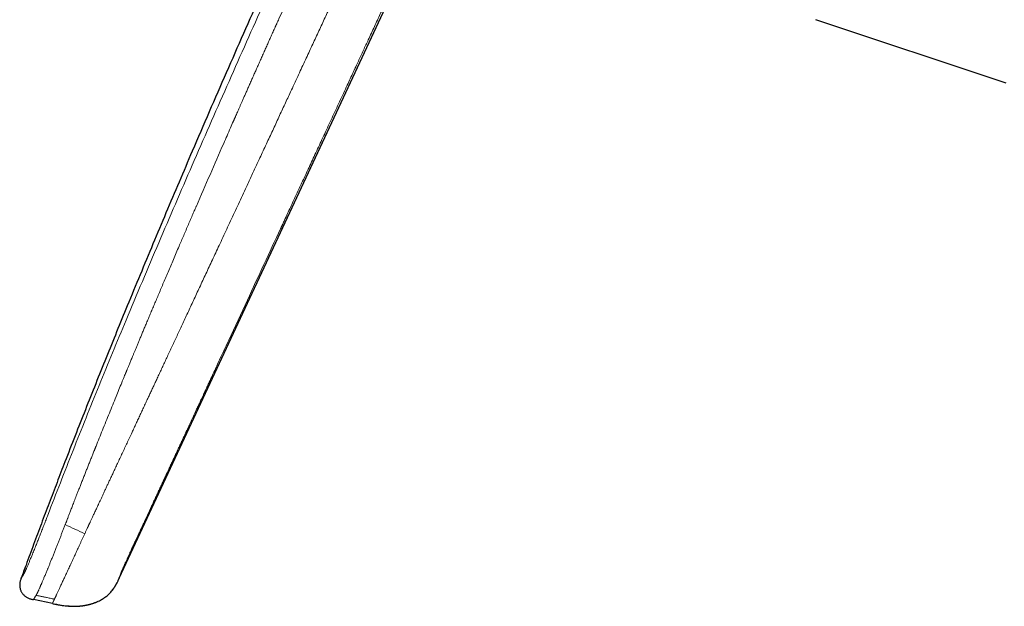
# Model space of a CAD drawing. Header units: millimetres. Extents: x 8 to 854, y 12 to 457.
# Tile 1 of 74: x 28 to 107, y 356 to 403. Entities that reach past the tile are written whole.
import ezdxf

# ---------------------------------------------------------------- set-up
doc = ezdxf.new("R2010")
doc.units = ezdxf.units.MM

msp = doc.modelspace()

# ---------------------------------------------------------------- linework, layer by layer
at = {"color": 7, "linetype": 'Continuous', "lineweight": 30}
for p, q in [((36.072, 357.89), (60.044, 409.298)), ((107.015, 397.506), (91.789, 402.579)), ((28.227, 357.896), (28.219, 357.871)), ((30.716, 355.857), (29.197, 356.175)), ((30.927, 355.814), (30.933, 355.813)), ((31.165, 355.767), (31.166, 355.767)), ((32.952, 355.665), (33.085, 355.681)), ((32.956, 355.665), (32.957, 355.665))]:
    msp.add_line(p, q, dxfattribs=at)
at = {"color": 252, "linetype": 'Continuous', "lineweight": 0}
msp.add_line((35.845, 357.428), (35.854, 357.444), dxfattribs=at)
at = {"color": 7, "linetype": 'Continuous', "lineweight": 30}
for points, knots in [([(72.161, 456.193), (71.739, 455.373), (70.794, 453.542), (69.341, 450.694), (67.798, 447.647), (66.265, 444.592), (64.751, 441.547), (63.254, 438.513), (61.776, 435.49), (60.309, 432.463), (58.95, 429.635), (57.697, 427.009), (56.548, 424.585), (55.408, 422.16), (54.273, 419.731), (53.152, 417.314), (52.044, 414.906), (50.948, 412.51), (49.859, 410.11), (48.669, 407.471), (47.38, 404.59), (45.996, 401.467), (44.622, 398.337), (43.259, 395.203), (42.003, 392.287), (40.852, 389.591), (39.804, 387.116), (38.764, 384.639), (37.73, 382.158), (36.762, 379.812), (35.858, 377.601), (35.016, 375.526), (34.181, 373.447), (33.353, 371.365), (32.532, 369.279), (31.777, 367.339), (31.086, 365.545), (30.458, 363.897), (29.835, 362.247), (29.218, 360.595), (28.682, 359.145), (28.355, 358.244), (28.228, 357.896)], [0, 0, 0, 0, 0.025681, 0.05736, 0.089058, 0.120781, 0.152535, 0.183754, 0.214993, 0.246229, 0.277437, 0.302369, 0.327261, 0.35213, 0.377002, 0.40189, 0.426344, 0.450805, 0.475267, 0.49973, 0.531434, 0.563146, 0.594867, 0.626599, 0.658339, 0.683282, 0.708225, 0.733169, 0.758112, 0.783055, 0.803842, 0.824631, 0.845424, 0.866223, 0.887028, 0.907842, 0.924202, 0.94057, 0.956945, 0.973318, 0.989672, 1, 1, 1, 1]), ([(28.216, 357.863), (28.207, 357.838), (28.184, 357.776), (28.153, 357.676), (28.125, 357.563), (28.107, 357.448), (28.101, 357.338), (28.106, 357.235), (28.118, 357.139), (28.139, 357.044), (28.168, 356.952), (28.205, 356.862), (28.249, 356.776), (28.301, 356.694), (28.359, 356.616), (28.423, 356.544), (28.494, 356.477), (28.57, 356.417), (28.656, 356.36), (28.753, 356.308), (28.86, 356.263), (28.971, 356.228), (29.084, 356.199), (29.159, 356.183), (29.197, 356.175)], [0, 0, 0, 0, 0.035461, 0.086235, 0.137017, 0.187791, 0.238514, 0.280797, 0.323102, 0.365413, 0.407718, 0.450027, 0.492339, 0.534651, 0.576958, 0.619262, 0.661569, 0.703874, 0.746164, 0.796901, 0.847675, 0.898432, 0.949199, 1, 1, 1, 1]), ([(28.232, 357.904), (28.229, 357.896), (28.222, 357.881), (28.218, 357.869), (28.216, 357.863)], [0, 0, 0, 0, 0.499319, 1, 1, 1, 1]), ([(28.229, 357.9), (28.229, 357.899), (28.224, 357.888), (28.221, 357.879), (28.218, 357.871)], [0, 0, 0, 0, 0.091933, 1, 1, 1, 1]), ([(28.227, 357.896), (28.228, 357.896), (28.228, 357.897), (28.232, 357.903), (28.233, 357.904)], [0, 0, 0, 0, 0.841904, 1, 1, 1, 1]), ([(35.854, 357.444), (35.877, 357.488), (35.919, 357.568), (35.958, 357.649), (35.975, 357.685)], [0, 0, 0, 0, 0.553596, 1, 1, 1, 1]), ([(35.976, 357.685), (35.977, 357.688), (35.979, 357.693), (35.984, 357.702), (35.989, 357.712), (35.994, 357.723), (35.999, 357.735), (36.005, 357.747), (36.01, 357.758), (36.015, 357.768), (36.019, 357.778), (36.024, 357.789), (36.029, 357.798), (36.033, 357.806), (36.036, 357.813), (36.041, 357.823), (36.048, 357.84), (36.06, 357.864), (36.068, 357.883), (36.073, 357.894)], [0, 0, 0, 0, 0.1497623, 0.2853142, 0.4066018, 0.5136059, 0.6063501, 0.6849203, 0.7346606, 0.7766845, 0.8112606, 0.8388952, 0.8606103, 0.8698946, 0.878619, 0.891407, 0.9158257, 0.9520237, 1, 1, 1, 1]), ([(34.378, 356.039), (34.382, 356.04), (34.445, 356.068), (34.553, 356.125), (34.702, 356.208), (34.835, 356.293), (34.964, 356.383), (35.088, 356.481), (35.212, 356.589), (35.333, 356.708), (35.451, 356.839), (35.523, 356.932), (35.56, 356.978)], [0, 0, 0, 0, 0.0067955, 0.13606, 0.2395255, 0.3429893, 0.4464045, 0.5497549, 0.6530586, 0.768763, 0.8845317, 1, 1, 1, 1]), ([(35.56, 356.978), (35.561, 356.98), (35.563, 356.984), (35.569, 356.991), (35.576, 357.001), (35.583, 357.011), (35.592, 357.023), (35.601, 357.037), (35.611, 357.051), (35.621, 357.066), (35.632, 357.082), (35.643, 357.099), (35.655, 357.116), (35.667, 357.134), (35.679, 357.153), (35.691, 357.172), (35.702, 357.188), (35.71, 357.202), (35.72, 357.217), (35.728, 357.23), (35.736, 357.243), (35.743, 357.255), (35.753, 357.271), (35.762, 357.287), (35.772, 357.302), (35.781, 357.317), (35.789, 357.331), (35.798, 357.345), (35.805, 357.359), (35.813, 357.372), (35.82, 357.384), (35.827, 357.396), (35.834, 357.408), (35.841, 357.42), (35.848, 357.432), (35.852, 357.44), (35.854, 357.444)], [0, 0, 0, 0, 0.059253, 0.114791, 0.166549, 0.214475, 0.258526, 0.298672, 0.334895, 0.367191, 0.395576, 0.420092, 0.440827, 0.457944, 0.471761, 0.482906, 0.489438, 0.495725, 0.501769, 0.510374, 0.51449, 0.518704, 0.528347, 0.540761, 0.556634, 0.576301, 0.599941, 0.627657, 0.659514, 0.695552, 0.735793, 0.780248, 0.828915, 0.881781, 0.938821, 1, 1, 1, 1]), ([(33.085, 355.68), (33.091, 355.68), (33.102, 355.682), (33.123, 355.685), (33.147, 355.688), (33.173, 355.692), (33.202, 355.696), (33.234, 355.701), (33.268, 355.706), (33.31, 355.713), (33.359, 355.722), (33.415, 355.732), (33.473, 355.744), (33.53, 355.756), (33.588, 355.769), (33.65, 355.784), (33.715, 355.801), (33.784, 355.82), (33.854, 355.84), (33.926, 355.863), (33.994, 355.885), (34.059, 355.908), (34.122, 355.931), (34.185, 355.956), (34.25, 355.982), (34.316, 356.01), (34.358, 356.03), (34.38, 356.04)], [0, 0, 0, 0, 0.032303, 0.06259, 0.091122, 0.118223, 0.144271, 0.169704, 0.194995, 0.220637, 0.256175, 0.293986, 0.332417, 0.37097, 0.409645, 0.448442, 0.495164, 0.542068, 0.589244, 0.637753, 0.688574, 0.733231, 0.780383, 0.830362, 0.883461, 0.939933, 1, 1, 1, 1]), ([(34.316, 356.01), (34.318, 356.012), (34.328, 356.016), (34.342, 356.022), (34.362, 356.031), (34.374, 356.037), (34.38, 356.04)], [0, 0, 0, 0, 0.095432, 0.347919, 0.649356, 1, 1, 1, 1]), ([(30.716, 355.857), (30.802, 355.84), (30.974, 355.804), (31.232, 355.754), (31.491, 355.71), (31.752, 355.676), (32.014, 355.652), (32.264, 355.64), (32.438, 355.637), (32.524, 355.64), (32.535, 355.641)], [0, 0, 0, 0, 0.143186, 0.286369, 0.429551, 0.572747, 0.715922, 0.859075, 0.981792, 1, 1, 1, 1]), ([(30.927, 355.814), (30.932, 355.813), (30.941, 355.811), (30.959, 355.809), (30.979, 355.807), (30.999, 355.805), (31.014, 355.803), (31.025, 355.802), (31.033, 355.801), (31.04, 355.801), (31.047, 355.8), (31.053, 355.799), (31.057, 355.799), (31.062, 355.798), (31.066, 355.797), (31.069, 355.797), (31.071, 355.796), (31.073, 355.796), (31.076, 355.795), (31.078, 355.795), (31.081, 355.794), (31.085, 355.793), (31.09, 355.792), (31.095, 355.791), (31.1, 355.789), (31.105, 355.788), (31.11, 355.786), (31.115, 355.784), (31.121, 355.782), (31.127, 355.78), (31.133, 355.778), (31.138, 355.775), (31.144, 355.773), (31.149, 355.771), (31.155, 355.77), (31.161, 355.768), (31.164, 355.767), (31.166, 355.767)], [0, 0, 0, 0, 0.09804, 0.192905, 0.28477, 0.343838, 0.401714, 0.424135, 0.444898, 0.462322, 0.476419, 0.483768, 0.489761, 0.494437, 0.497874, 0.49919, 0.5003, 0.501293, 0.502288, 0.503405, 0.50473, 0.50819, 0.514743, 0.523665, 0.535016, 0.548822, 0.565093, 0.583833, 0.612906, 0.646428, 0.684386, 0.726766, 0.773557, 0.823798, 0.87828, 0.93701, 1, 1, 1, 1]), ([(31.757, 355.677), (31.758, 355.677), (31.759, 355.677), (31.763, 355.677), (31.767, 355.677), (31.773, 355.677), (31.78, 355.677), (31.787, 355.677), (31.796, 355.677), (31.805, 355.677), (31.815, 355.677), (31.826, 355.676), (31.838, 355.676), (31.85, 355.675), (31.861, 355.674), (31.872, 355.673), (31.882, 355.673), (31.89, 355.672), (31.896, 355.671), (31.902, 355.671), (31.911, 355.67), (31.922, 355.669), (31.936, 355.668), (31.949, 355.668), (31.962, 355.667), (31.975, 355.666), (31.989, 355.666), (32.001, 355.666), (32.016, 355.665), (32.032, 355.665), (32.05, 355.664), (32.066, 355.663), (32.08, 355.662), (32.089, 355.662), (32.099, 355.661), (32.112, 355.66), (32.129, 355.659), (32.148, 355.657), (32.165, 355.656), (32.182, 355.654), (32.199, 355.653), (32.215, 355.652), (32.232, 355.65), (32.249, 355.649), (32.267, 355.647), (32.284, 355.646), (32.305, 355.644), (32.332, 355.643), (32.366, 355.642), (32.402, 355.641), (32.438, 355.64), (32.474, 355.64), (32.506, 355.64), (32.54, 355.641), (32.576, 355.642), (32.613, 355.643), (32.651, 355.644), (32.69, 355.646), (32.729, 355.648), (32.767, 355.65), (32.802, 355.652), (32.835, 355.655), (32.865, 355.657), (32.892, 355.659), (32.916, 355.661), (32.939, 355.664), (32.951, 355.665), (32.957, 355.665)], [0, 0, 0, 0, 0.041806, 0.080861, 0.117156, 0.150679, 0.181415, 0.209353, 0.234482, 0.256797, 0.276298, 0.292999, 0.306932, 0.318174, 0.324933, 0.330402, 0.334839, 0.336821, 0.338746, 0.34072, 0.342893, 0.348244, 0.355353, 0.364448, 0.373232, 0.383397, 0.394968, 0.407753, 0.419432, 0.431641, 0.441367, 0.448992, 0.452259, 0.455347, 0.458436, 0.461708, 0.469347, 0.479102, 0.491354, 0.503715, 0.518024, 0.534313, 0.552597, 0.572881, 0.595164, 0.619437, 0.643963, 0.679607, 0.711853, 0.740885, 0.766922, 0.784821, 0.801308, 0.816564, 0.830813, 0.844322, 0.857398, 0.870378, 0.883403, 0.895901, 0.908211, 0.920787, 0.934052, 0.948362, 0.963996, 0.981159, 1, 1, 1, 1]), ([(31.757, 355.677), (31.768, 355.676), (31.789, 355.674), (31.813, 355.672), (31.827, 355.671), (31.829, 355.671)], [0, 0, 0, 0, 0.470536, 0.912757, 1, 1, 1, 1])]:
    msp.add_open_spline(points, degree=3, knots=knots, dxfattribs=at)
at = {"color": 252, "linetype": 'Continuous', "lineweight": 0}
for points, knots in [([(30.356, 362.944), (30.688, 363.805), (31.353, 365.531), (32.372, 368.12), (33.408, 370.717), (34.461, 373.321), (35.531, 375.93), (36.681, 378.702), (37.912, 381.635), (39.226, 384.729), (40.555, 387.827), (41.907, 390.948), (43.28, 394.09), (44.672, 397.252), (46.074, 400.414), (47.487, 403.574), (48.746, 406.367), (49.849, 408.794), (50.79, 410.855), (51.736, 412.912), (52.686, 414.966), (53.639, 417.015), (54.279, 418.379), (54.598, 419.06)], [0, 0, 0, 0, 0.045321, 0.090874, 0.136646, 0.182622, 0.228785, 0.275119, 0.329925, 0.384921, 0.440081, 0.495378, 0.551796, 0.608303, 0.66487, 0.72147, 0.778077, 0.815132, 0.852169, 0.889183, 0.926163, 0.963103, 1, 1, 1, 1]), ([(31.802, 362.325), (31.809, 362.343), (31.824, 362.381), (31.848, 362.445), (31.877, 362.52), (31.911, 362.607), (31.949, 362.706), (31.992, 362.817), (32.038, 362.937), (32.089, 363.068), (32.143, 363.207), (32.201, 363.358), (32.264, 363.52), (32.33, 363.691), (32.4, 363.872), (32.474, 364.062), (32.552, 364.263), (32.64, 364.488), (32.739, 364.74), (32.848, 365.019), (32.963, 365.314), (33.085, 365.622), (33.212, 365.946), (33.338, 366.264), (33.461, 366.577), (33.582, 366.882), (33.707, 367.198), (33.831, 367.51), (33.954, 367.817), (34.042, 368.039), (34.098, 368.178), (34.119, 368.231), (34.137, 368.277), (34.155, 368.322), (34.173, 368.368), (34.191, 368.413), (34.289, 368.656), (34.463, 369.092), (34.726, 369.745), (34.995, 370.413), (35.271, 371.094), (35.541, 371.759), (35.796, 372.384), (36.036, 372.97), (36.252, 373.497), (36.42, 373.906), (36.525, 374.162), (36.567, 374.264), (36.583, 374.302), (36.587, 374.314), (36.592, 374.325), (36.597, 374.337), (36.602, 374.349), (36.615, 374.38), (36.638, 374.435), (36.672, 374.518), (36.71, 374.612), (36.754, 374.717), (36.802, 374.835), (36.854, 374.961), (36.91, 375.095), (36.969, 375.238), (37.032, 375.39), (37.1, 375.553), (37.176, 375.739), (37.264, 375.949), (37.361, 376.184), (37.465, 376.435), (37.575, 376.699), (37.691, 376.977), (37.812, 377.267), (37.938, 377.57), (38.071, 377.886), (38.21, 378.22), (38.357, 378.569), (38.51, 378.935), (38.671, 379.316), (38.837, 379.712), (39.01, 380.121), (39.189, 380.546), (39.374, 380.984), (39.566, 381.437), (39.765, 381.904), (39.969, 382.386), (40.181, 382.882), (40.398, 383.392), (40.622, 383.916), (40.835, 384.412), (41.034, 384.877), (41.22, 385.31), (41.41, 385.751), (41.595, 386.182), (41.776, 386.603), (41.946, 386.995), (42.081, 387.307), (42.16, 387.49), (42.189, 387.559), (42.199, 387.58), (42.208, 387.601), (42.217, 387.623), (42.226, 387.644), (42.595, 388.496), (43.324, 390.176), (44.233, 392.258), (44.858, 393.683), (45.127, 394.295), (45.224, 394.516), (45.25, 394.577), (45.277, 394.637), (45.304, 394.698), (45.329, 394.755), (45.35, 394.803), (45.385, 394.884), (45.438, 395.004), (45.514, 395.176), (45.595, 395.359), (45.681, 395.555), (45.773, 395.764), (45.873, 395.992), (45.983, 396.24), (46.102, 396.51), (46.228, 396.794), (46.36, 397.093), (46.499, 397.407), (46.645, 397.735), (46.792, 398.068), (46.942, 398.404), (47.093, 398.744), (47.249, 399.096), (47.411, 399.46), (47.579, 399.836), (47.743, 400.203), (47.902, 400.56), (48.056, 400.904), (48.214, 401.258), (48.375, 401.618), (48.49, 401.874), (48.557, 402.023), (48.576, 402.065), (48.595, 402.107), (48.613, 402.149), (48.632, 402.191), (48.65, 402.23), (48.717, 402.38), (49.005, 403.021), (49.637, 404.425), (50.567, 406.479), (51.625, 408.803), (52.69, 411.125), (53.762, 413.446), (54.841, 415.768), (55.566, 417.315), (55.929, 418.089)], [0, 0, 0, 0, 0.000915, 0.002038, 0.003369, 0.004907, 0.006653, 0.008606, 0.010766, 0.013044, 0.015514, 0.018176, 0.02103, 0.024076, 0.027254, 0.030617, 0.034164, 0.037896, 0.042578, 0.047522, 0.052725, 0.058189, 0.063912, 0.069894, 0.075118, 0.080525, 0.086114, 0.091884, 0.097113, 0.102481, 0.103693, 0.104502, 0.10531, 0.106117, 0.106924, 0.107729, 0.108533, 0.119842, 0.130944, 0.143307, 0.155403, 0.167233, 0.178798, 0.188757, 0.198512, 0.206928, 0.210581, 0.212179, 0.212388, 0.212597, 0.212805, 0.213014, 0.213222, 0.21343, 0.214693, 0.216162, 0.217839, 0.219722, 0.221811, 0.224107, 0.226461, 0.228998, 0.231719, 0.234622, 0.237709, 0.241645, 0.245844, 0.250304, 0.255026, 0.260009, 0.265157, 0.270556, 0.276207, 0.282108, 0.288388, 0.294929, 0.30173, 0.308791, 0.316112, 0.323692, 0.33153, 0.339628, 0.347984, 0.356597, 0.365469, 0.374598, 0.383984, 0.393626, 0.401226, 0.408978, 0.416881, 0.424936, 0.43215, 0.439482, 0.446031, 0.448941, 0.449323, 0.449706, 0.450089, 0.450472, 0.450856, 0.45124, 0.496299, 0.541262, 0.563389, 0.57312, 0.574212, 0.575304, 0.576396, 0.577487, 0.578579, 0.579487, 0.580062, 0.582917, 0.585996, 0.589297, 0.592821, 0.596568, 0.600537, 0.605121, 0.60997, 0.615084, 0.620462, 0.626105, 0.632013, 0.638185, 0.644075, 0.650187, 0.656522, 0.663079, 0.669858, 0.676859, 0.682911, 0.689121, 0.695487, 0.70201, 0.708592, 0.709341, 0.710091, 0.710843, 0.711597, 0.712353, 0.713111, 0.713743, 0.720469, 0.747765, 0.78973, 0.831708, 0.873713, 0.915755, 0.957847, 1, 1, 1, 1]), ([(58.85, 416.39), (58.85, 416.39), (58.85, 416.39), (58.85, 416.39), (58.85, 416.39), (58.85, 416.389), (58.849, 416.387), (58.847, 416.382), (58.843, 416.373), (58.837, 416.359), (58.827, 416.339), (58.815, 416.312), (58.798, 416.275), (58.777, 416.23), (58.751, 416.173), (58.72, 416.108), (58.686, 416.034), (58.646, 415.948), (58.6, 415.848), (58.547, 415.734), (58.489, 415.609), (58.427, 415.474), (58.359, 415.328), (58.287, 415.173), (58.211, 415.008), (58.129, 414.833), (58.045, 414.65), (57.957, 414.46), (57.866, 414.265), (57.771, 414.059), (57.671, 413.844), (57.568, 413.62), (57.461, 413.391), (57.353, 413.157), (57.243, 412.92), (57.129, 412.674), (57.012, 412.42), (56.89, 412.157), (56.765, 411.886), (56.635, 411.607), (56.502, 411.32), (56.365, 411.024), (56.225, 410.722), (56.083, 410.414), (55.937, 410.1), (55.788, 409.778), (55.624, 409.425), (55.445, 409.038), (55.251, 408.619), (55.051, 408.188), (54.846, 407.746), (54.636, 407.293), (54.426, 406.839), (54.215, 406.384), (54.003, 405.928), (53.788, 405.462), (53.568, 404.988), (53.344, 404.505), (53.115, 404.012), (52.883, 403.511), (52.646, 403), (52.405, 402.481), (52.162, 401.955), (51.915, 401.424), (51.666, 400.886), (51.412, 400.339), (51.152, 399.779), (50.886, 399.206), (50.614, 398.619), (50.336, 398.022), (50.054, 397.414), (49.788, 396.84), (49.538, 396.302), (49.305, 395.801), (49.069, 395.292), (48.829, 394.776), (48.585, 394.252), (48.338, 393.72), (48.087, 393.18), (47.832, 392.632), (47.574, 392.075), (47.33, 391.551), (47.102, 391.06), (46.889, 390.604), (46.675, 390.142), (46.457, 389.675), (46.204, 389.131), (45.917, 388.514), (45.597, 387.827), (45.282, 387.149), (44.969, 386.478), (44.661, 385.816), (44.357, 385.163), (44.065, 384.537), (43.786, 383.937), (43.519, 383.364), (43.257, 382.8), (42.998, 382.246), (42.744, 381.7), (42.494, 381.164), (42.249, 380.637), (42.008, 380.121), (41.772, 379.614), (41.541, 379.118), (41.314, 378.632), (41.096, 378.165), (40.888, 377.716), (40.687, 377.286), (40.491, 376.865), (40.299, 376.454), (40.108, 376.044), (39.918, 375.636), (39.729, 375.23), (39.545, 374.835), (39.365, 374.45), (39.191, 374.075), (39.024, 373.716), (38.864, 373.373), (38.711, 373.046), (38.562, 372.726), (38.416, 372.413), (38.26, 372.078), (38.095, 371.723), (37.92, 371.347), (37.748, 370.978), (37.579, 370.616), (37.413, 370.259), (37.249, 369.908), (37.074, 369.532), (36.887, 369.131), (36.689, 368.706), (36.495, 368.289), (36.304, 367.879), (36.116, 367.476), (35.932, 367.081), (35.751, 366.693), (35.587, 366.341), (35.439, 366.023), (35.306, 365.738), (35.177, 365.46), (35.05, 365.189), (34.927, 364.926), (34.808, 364.67), (34.693, 364.423), (34.587, 364.196), (34.49, 363.988), (34.402, 363.8), (34.318, 363.619), (34.237, 363.446), (34.16, 363.28), (34.087, 363.125), (34.02, 362.981), (33.958, 362.848), (33.899, 362.722), (33.845, 362.605), (33.794, 362.497), (33.749, 362.399), (33.708, 362.311), (33.67, 362.23), (33.636, 362.158), (33.606, 362.093), (33.58, 362.036), (33.557, 361.987), (33.538, 361.947), (33.524, 361.916), (33.513, 361.894), (33.507, 361.88), (33.502, 361.87), (33.5, 361.865), (33.499, 361.863)], [0, 0, 0, 0, 0, 0.000001, 0.000002, 0.000008, 0.000032, 0.000127, 0.000284, 0.000502, 0.000891, 0.001389, 0.001998, 0.002875, 0.00391, 0.005105, 0.006459, 0.007972, 0.009855, 0.011938, 0.014221, 0.016703, 0.019385, 0.022213, 0.025234, 0.028448, 0.031854, 0.035269, 0.038858, 0.04262, 0.046556, 0.050665, 0.054948, 0.059144, 0.063493, 0.067996, 0.072652, 0.07746, 0.082421, 0.087533, 0.092796, 0.09821, 0.103774, 0.109384, 0.115137, 0.121033, 0.12707, 0.134559, 0.142251, 0.150146, 0.158239, 0.166531, 0.175019, 0.183201, 0.191554, 0.200076, 0.208767, 0.217624, 0.226645, 0.235831, 0.245182, 0.254701, 0.264389, 0.274071, 0.283922, 0.293944, 0.30414, 0.314705, 0.325458, 0.336404, 0.347547, 0.358893, 0.367952, 0.377143, 0.386467, 0.39593, 0.405534, 0.415282, 0.42518, 0.435231, 0.44544, 0.455811, 0.464074, 0.472438, 0.480903, 0.489469, 0.498135, 0.510852, 0.523444, 0.535898, 0.548205, 0.560355, 0.572339, 0.584151, 0.594819, 0.605331, 0.615681, 0.625864, 0.635878, 0.645717, 0.655378, 0.664859, 0.674156, 0.683268, 0.692193, 0.700929, 0.708991, 0.716883, 0.724605, 0.732155, 0.739535, 0.747175, 0.754622, 0.761879, 0.768949, 0.775834, 0.782539, 0.788699, 0.794707, 0.800578, 0.806324, 0.811959, 0.818999, 0.825894, 0.83266, 0.83931, 0.845853, 0.8523, 0.858656, 0.866578, 0.87437, 0.882033, 0.889567, 0.896968, 0.904229, 0.911342, 0.918294, 0.923637, 0.928866, 0.933974, 0.938954, 0.943798, 0.948496, 0.953041, 0.957425, 0.961011, 0.964469, 0.967794, 0.970981, 0.974025, 0.976922, 0.979514, 0.981965, 0.984274, 0.986434, 0.988444, 0.990205, 0.991827, 0.993306, 0.994642, 0.995832, 0.996875, 0.99777, 0.998516, 0.999113, 0.999462, 0.999726, 0.999906, 1, 1, 1, 1]), ([(37.145, 360.408), (37.145, 360.408), (37.146, 360.408), (37.147, 360.411), (37.15, 360.418), (37.158, 360.435), (37.171, 360.462), (37.188, 360.499), (37.21, 360.547), (37.237, 360.606), (37.269, 360.674), (37.304, 360.75), (37.343, 360.832), (37.383, 360.92), (37.428, 361.016), (37.477, 361.12), (37.529, 361.232), (37.584, 361.352), (37.643, 361.478), (37.706, 361.613), (37.775, 361.763), (37.852, 361.929), (37.937, 362.112), (38.027, 362.305), (38.122, 362.509), (38.221, 362.722), (38.324, 362.944), (38.431, 363.174), (38.543, 363.415), (38.66, 363.667), (38.783, 363.931), (38.911, 364.208), (39.045, 364.495), (39.183, 364.792), (39.326, 365.1), (39.474, 365.418), (39.585, 365.657), (39.658, 365.814), (39.691, 365.885), (39.724, 365.956), (39.756, 366.026), (39.789, 366.095), (39.821, 366.165), (39.9, 366.336), (40.019, 366.591), (40.176, 366.93), (40.318, 367.235), (40.452, 367.522), (40.576, 367.791), (40.698, 368.053), (40.824, 368.324), (40.954, 368.603), (41.087, 368.889), (41.215, 369.166), (41.339, 369.433), (41.459, 369.691), (41.575, 369.939), (41.686, 370.178), (41.792, 370.408), (41.894, 370.628), (41.992, 370.838), (42.086, 371.04), (42.173, 371.228), (42.255, 371.404), (42.331, 371.567), (42.403, 371.723), (42.472, 371.87), (42.537, 372.012), (42.601, 372.148), (42.661, 372.278), (42.717, 372.398), (42.768, 372.509), (42.815, 372.609), (42.858, 372.701), (42.895, 372.782), (42.922, 372.838), (42.938, 372.873), (42.945, 372.889), (42.952, 372.904), (42.959, 372.92), (42.967, 372.936), (42.974, 372.951), (42.981, 372.967), (43.001, 373.011), (43.047, 373.107), (43.138, 373.304), (43.301, 373.655), (43.593, 374.283), (44.113, 375.403), (45.042, 377.403), (46.702, 380.975), (48.091, 383.967), (48.993, 385.909), (49.018, 385.962), (49.042, 386.016), (49.067, 386.069), (49.092, 386.122), (49.117, 386.176), (49.18, 386.311), (49.317, 386.607), (49.522, 387.049), (49.758, 387.557), (49.981, 388.037), (50.199, 388.506), (50.412, 388.964), (50.628, 389.429), (50.861, 389.931), (51.111, 390.471), (51.38, 391.049), (51.653, 391.638), (51.931, 392.236), (52.213, 392.843), (52.499, 393.459), (52.79, 394.085), (53.085, 394.72), (53.384, 395.364), (53.687, 396.018), (53.995, 396.681), (54.28, 397.294), (54.541, 397.856), (54.736, 398.277), (54.859, 398.542), (54.908, 398.648), (54.924, 398.681), (54.939, 398.714), (54.955, 398.747), (54.971, 398.782), (55.049, 398.952), (55.191, 399.257), (55.394, 399.694), (55.595, 400.126), (55.792, 400.552), (56.005, 401.011), (56.233, 401.502), (56.475, 402.023), (56.712, 402.534), (56.944, 403.033), (57.169, 403.517), (57.388, 403.988), (57.6, 404.446), (57.807, 404.892), (58.011, 405.33), (58.21, 405.76), (58.406, 406.182), (58.596, 406.592), (58.782, 406.991), (58.962, 407.379), (59.137, 407.756), (59.306, 408.121), (59.47, 408.475), (59.629, 408.817), (59.783, 409.148), (59.931, 409.468), (60.075, 409.777), (60.213, 410.074), (60.342, 410.352), (60.462, 410.613), (60.575, 410.855), (60.683, 411.088), (60.787, 411.312), (60.886, 411.526), (60.951, 411.665), (60.983, 411.734)], [0, 0, 0, 0, 0.000013, 0.000039, 0.000129, 0.000459, 0.000991, 0.001723, 0.002658, 0.003793, 0.00513, 0.006668, 0.008217, 0.009927, 0.011799, 0.013833, 0.016029, 0.018342, 0.020812, 0.023437, 0.026218, 0.02958, 0.033144, 0.036912, 0.040882, 0.045054, 0.04935, 0.053841, 0.058527, 0.06341, 0.068593, 0.07398, 0.07957, 0.085364, 0.091362, 0.097563, 0.103968, 0.105355, 0.106734, 0.108107, 0.109473, 0.110833, 0.112185, 0.113531, 0.120812, 0.127141, 0.133307, 0.138675, 0.143914, 0.149022, 0.154001, 0.159759, 0.165333, 0.170723, 0.17593, 0.180952, 0.185791, 0.190446, 0.194917, 0.199204, 0.203307, 0.207227, 0.210962, 0.214316, 0.217506, 0.220533, 0.223396, 0.226096, 0.228819, 0.231352, 0.233697, 0.235852, 0.237817, 0.239594, 0.241181, 0.242579, 0.242885, 0.243191, 0.243498, 0.243804, 0.24411, 0.244416, 0.244722, 0.245029, 0.246953, 0.25039, 0.256528, 0.267487, 0.287058, 0.322006, 0.384413, 0.495854, 0.496887, 0.497921, 0.498958, 0.499997, 0.501038, 0.502081, 0.503127, 0.508913, 0.519404, 0.528941, 0.53864, 0.547436, 0.55636, 0.565414, 0.574595, 0.585693, 0.596974, 0.608437, 0.620082, 0.631909, 0.643918, 0.65611, 0.668484, 0.68104, 0.693778, 0.706698, 0.719801, 0.729604, 0.739506, 0.744423, 0.745068, 0.745714, 0.746361, 0.747007, 0.747655, 0.74838, 0.756938, 0.76549, 0.773912, 0.782203, 0.790363, 0.800743, 0.810904, 0.820844, 0.830566, 0.840067, 0.849185, 0.858091, 0.866785, 0.875268, 0.883705, 0.891921, 0.899917, 0.907693, 0.915247, 0.922581, 0.929695, 0.936588, 0.94326, 0.949712, 0.955943, 0.961953, 0.967743, 0.973312, 0.978224, 0.98295, 0.98749, 0.991846, 0.996015, 1, 1, 1, 1]), ([(28.434, 358.229), (28.438, 358.236), (28.446, 358.248), (28.459, 358.271), (28.475, 358.299), (28.493, 358.333), (28.513, 358.375), (28.537, 358.425), (28.564, 358.484), (28.594, 358.55), (28.627, 358.624), (28.664, 358.709), (28.705, 358.805), (28.75, 358.912), (28.798, 359.025), (28.848, 359.146), (28.9, 359.271), (28.953, 359.4), (29.008, 359.534), (29.065, 359.672), (29.128, 359.827), (29.198, 360), (29.276, 360.192), (29.356, 360.389), (29.432, 360.578), (29.503, 360.757), (29.57, 360.923), (29.637, 361.093), (29.706, 361.268), (29.777, 361.447), (29.848, 361.629), (29.92, 361.814), (29.993, 362.002), (30.066, 362.19), (30.138, 362.378), (30.211, 362.566), (30.283, 362.755), (30.332, 362.881), (30.356, 362.944)], [0, 0, 0, 0, 0.0248687, 0.0497217, 0.074554, 0.0993756, 0.1241975, 0.149043, 0.1739203, 0.1988099, 0.2236927, 0.2485765, 0.2764615, 0.3043672, 0.332287, 0.3602093, 0.388143, 0.4156004, 0.4430847, 0.4705943, 0.4981235, 0.5331801, 0.5682532, 0.6033388, 0.6384317, 0.6660007, 0.6935606, 0.7211142, 0.7486726, 0.7767474, 0.8048407, 0.8329529, 0.8610782, 0.8892099, 0.9168604, 0.9445459, 0.972264, 1, 1, 1, 1]), ([(31.745, 362.176), (31.754, 362.201), (31.773, 362.251), (31.793, 362.3), (31.802, 362.325)], [0, 0, 0, 0, 0.5000696, 1, 1, 1, 1]), ([(29.41, 356.518), (29.419, 356.532), (29.429, 356.547), (29.441, 356.568), (29.445, 356.574), (29.449, 356.58), (29.452, 356.587), (29.456, 356.593), (29.46, 356.6), (29.466, 356.61), (29.473, 356.624), (29.484, 356.644), (29.498, 356.67), (29.514, 356.703), (29.53, 356.735), (29.543, 356.764), (29.553, 356.785), (29.563, 356.805), (29.573, 356.827), (29.583, 356.849), (29.593, 356.872), (29.613, 356.915), (29.643, 356.982), (29.685, 357.076), (29.715, 357.145), (29.732, 357.184), (29.737, 357.195), (29.741, 357.206), (29.746, 357.217), (29.751, 357.228), (29.756, 357.239), (29.765, 357.261), (29.781, 357.299), (29.806, 357.356), (29.835, 357.424), (29.87, 357.505), (29.91, 357.599), (29.954, 357.701), (30, 357.809), (30.048, 357.923), (30.1, 358.049), (30.156, 358.182), (30.213, 358.319), (30.269, 358.456), (30.31, 358.556), (30.334, 358.613), (30.342, 358.632), (30.349, 358.65), (30.357, 358.669), (30.365, 358.688), (30.403, 358.782), (30.474, 358.955), (30.579, 359.214), (30.687, 359.481), (30.798, 359.757), (30.911, 360.041), (31.02, 360.318), (31.126, 360.587), (31.228, 360.845), (31.33, 361.107), (31.433, 361.372), (31.537, 361.639), (31.641, 361.908), (31.71, 362.087), (31.745, 362.176)], [0, 0, 0, 0, 0.042291, 0.047011, 0.051726, 0.056436, 0.061141, 0.06584, 0.070535, 0.075224, 0.085135, 0.096846, 0.110358, 0.125674, 0.142797, 0.151834, 0.159291, 0.166746, 0.174198, 0.181647, 0.189092, 0.196534, 0.222554, 0.248546, 0.271404, 0.27397, 0.276535, 0.2791, 0.281666, 0.284231, 0.286797, 0.289362, 0.299692, 0.312125, 0.326661, 0.343303, 0.362053, 0.38291, 0.402057, 0.422689, 0.444799, 0.468379, 0.490335, 0.513416, 0.534654, 0.5375, 0.54036, 0.543236, 0.546126, 0.549031, 0.551951, 0.589509, 0.627019, 0.664504, 0.701973, 0.739408, 0.776789, 0.808777, 0.840716, 0.872603, 0.904445, 0.936283, 0.968141, 1, 1, 1, 1]), ([(33.307, 361.448), (33.046, 361.569), (32.526, 361.812), (32.005, 362.055), (31.745, 362.176)], [0, 0, 0, 0, 0.5, 1, 1, 1, 1]), ([(33.499, 361.863), (33.467, 361.794), (33.403, 361.656), (33.339, 361.517), (33.307, 361.448)], [0, 0, 0, 0, 0.49808, 1, 1, 1, 1]), ([(30.881, 356.212), (30.885, 356.22), (30.893, 356.236), (30.906, 356.264), (30.923, 356.298), (30.944, 356.34), (30.968, 356.391), (30.997, 356.451), (31.029, 356.519), (31.066, 356.598), (31.108, 356.686), (31.153, 356.784), (31.203, 356.891), (31.257, 357.007), (31.314, 357.131), (31.375, 357.262), (31.438, 357.399), (31.504, 357.541), (31.573, 357.69), (31.645, 357.846), (31.72, 358.008), (31.798, 358.177), (31.879, 358.352), (31.963, 358.532), (32.049, 358.717), (32.136, 358.905), (32.225, 359.098), (32.316, 359.295), (32.405, 359.486), (32.49, 359.671), (32.571, 359.848), (32.654, 360.028), (32.737, 360.209), (32.822, 360.392), (32.911, 360.588), (33.006, 360.795), (33.107, 361.013), (33.207, 361.231), (33.273, 361.376), (33.307, 361.448)], [0, 0, 0, 0, 0.024932, 0.050217, 0.075841, 0.101798, 0.128064, 0.154139, 0.180481, 0.207079, 0.233914, 0.261459, 0.289211, 0.317162, 0.345305, 0.373627, 0.4016, 0.429713, 0.457942, 0.486266, 0.515183, 0.544158, 0.573176, 0.602225, 0.631294, 0.65986, 0.688422, 0.71696, 0.745456, 0.769594, 0.793678, 0.817696, 0.841638, 0.865504, 0.889291, 0.91721, 0.944977, 0.972574, 1, 1, 1, 1]), ([(36.177, 358.23), (36.178, 358.233), (36.18, 358.24), (36.184, 358.252), (36.19, 358.266), (36.196, 358.283), (36.203, 358.301), (36.211, 358.321), (36.22, 358.344), (36.231, 358.37), (36.243, 358.399), (36.256, 358.43), (36.269, 358.463), (36.284, 358.498), (36.304, 358.543), (36.327, 358.598), (36.357, 358.667), (36.389, 358.739), (36.422, 358.814), (36.456, 358.892), (36.491, 358.972), (36.53, 359.059), (36.572, 359.153), (36.617, 359.253), (36.664, 359.357), (36.712, 359.464), (36.762, 359.574), (36.811, 359.681), (36.858, 359.784), (36.902, 359.882), (36.948, 359.98), (36.99, 360.072), (37.03, 360.159), (37.067, 360.239), (37.106, 360.322), (37.132, 360.378), (37.145, 360.408)], [0, 0, 0, 0, 0.0241837, 0.0456514, 0.0679548, 0.0896826, 0.1110375, 0.1325184, 0.1541454, 0.1774927, 0.2007876, 0.2240551, 0.2473202, 0.2706081, 0.2939436, 0.3307125, 0.3673675, 0.4040062, 0.4395209, 0.4738081, 0.5080904, 0.5424495, 0.5803647, 0.6181275, 0.6558436, 0.6936189, 0.7315587, 0.7697672, 0.8019168, 0.8336971, 0.8651663, 0.8968338, 0.9222503, 0.9472833, 0.9724286, 1, 1, 1, 1]), ([(28.233, 357.904), (28.235, 357.908), (28.24, 357.916), (28.256, 357.942), (28.277, 357.976), (28.301, 358.016), (28.328, 358.059), (28.36, 358.11), (28.395, 358.168), (28.421, 358.209), (28.434, 358.229)], [0, 0, 0, 0, 0.119105, 0.265757, 0.412439, 0.529824, 0.647253, 0.764707, 0.882241, 1, 1, 1, 1]), ([(36.073, 357.894), (36.073, 357.894), (36.074, 357.895), (36.077, 357.906), (36.082, 357.923), (36.087, 357.939), (36.091, 357.951), (36.095, 357.965), (36.1, 357.98), (36.105, 357.995), (36.109, 358.011), (36.114, 358.026), (36.119, 358.041), (36.124, 358.057), (36.129, 358.074), (36.134, 358.092), (36.14, 358.109), (36.145, 358.126), (36.15, 358.143), (36.154, 358.155), (36.157, 358.165), (36.159, 358.171), (36.161, 358.178), (36.163, 358.184), (36.165, 358.191), (36.167, 358.199), (36.17, 358.208), (36.173, 358.216), (36.175, 358.223), (36.176, 358.228), (36.177, 358.23)], [0, 0, 0, 0, 0.01056, 0.135949, 0.261412, 0.310726, 0.360056, 0.409403, 0.458769, 0.506429, 0.551943, 0.590812, 0.629548, 0.668152, 0.706625, 0.744968, 0.780516, 0.815077, 0.845686, 0.87704, 0.887494, 0.899756, 0.911422, 0.922491, 0.932963, 0.950177, 0.965488, 0.978895, 0.990399, 1, 1, 1, 1]), ([(29.197, 356.175), (29.198, 356.176), (29.199, 356.177), (29.205, 356.188), (29.216, 356.205), (29.231, 356.229), (29.25, 356.26), (29.274, 356.298), (29.302, 356.344), (29.334, 356.396), (29.369, 356.452), (29.397, 356.496), (29.41, 356.518)], [0, 0, 0, 0, 0.100043, 0.200107, 0.300175, 0.400233, 0.500267, 0.600264, 0.700212, 0.80013, 0.900069, 1, 1, 1, 1]), ([(29.411, 356.518), (29.441, 356.512), (29.504, 356.499), (29.604, 356.478), (29.713, 356.456), (29.833, 356.431), (29.962, 356.404), (30.097, 356.376), (30.24, 356.346), (30.388, 356.315), (30.545, 356.282), (30.71, 356.248), (30.823, 356.224), (30.881, 356.212)], [0, 0, 0, 0, 0.061324, 0.129237, 0.203739, 0.284831, 0.372514, 0.466787, 0.561709, 0.662492, 0.769134, 0.881637, 1, 1, 1, 1]), ([(30.881, 356.212), (30.875, 356.198), (30.863, 356.172), (30.846, 356.136), (30.83, 356.102), (30.816, 356.072), (30.803, 356.044), (30.791, 356.018), (30.779, 355.993), (30.768, 355.969), (30.759, 355.948), (30.75, 355.929), (30.742, 355.912), (30.735, 355.897), (30.729, 355.885), (30.725, 355.875), (30.721, 355.867), (30.718, 355.861), (30.717, 355.858), (30.717, 355.858), (30.716, 355.857)], [0, 0, 0, 0, 0.057958, 0.114267, 0.168955, 0.222099, 0.273798, 0.324149, 0.381892, 0.438054, 0.492788, 0.546249, 0.605651, 0.663834, 0.721022, 0.777444, 0.833325, 0.888893, 0.944375, 1, 1, 1, 1])]:
    msp.add_open_spline(points, degree=3, knots=knots, dxfattribs=at)

doc.saveas('drawing.dxf')
